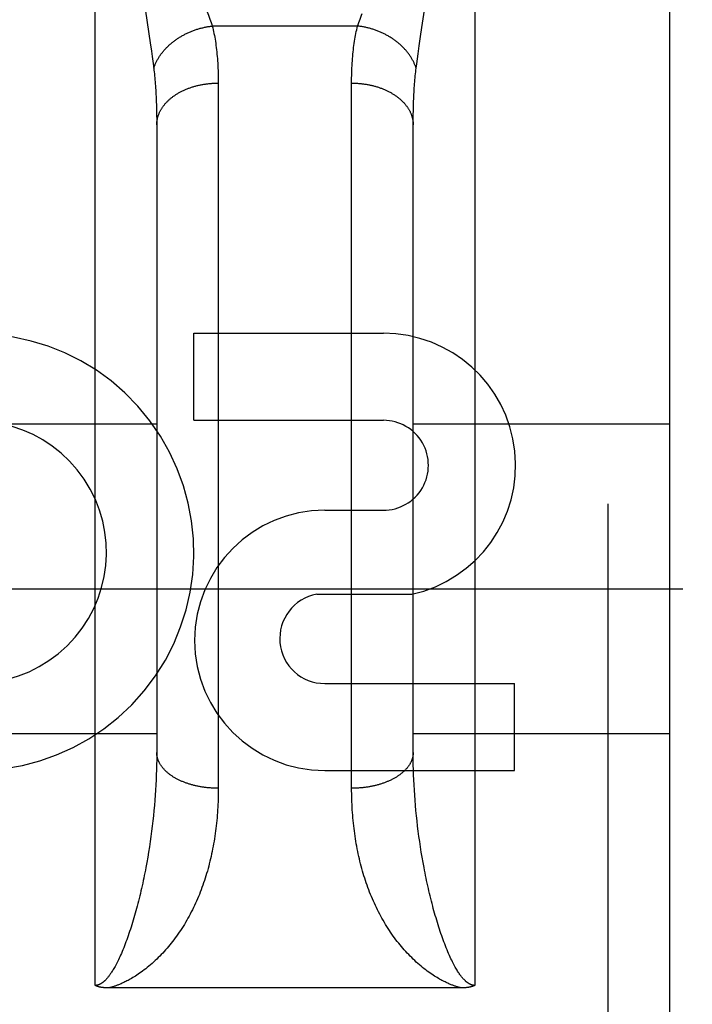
# Model space of a CAD drawing. Header units: inches. Extents: x 0 to 220, y 0 to 142.
# Tile 63 of 76: x 72.792 to 73.12, y 104.639 to 105.119. Entities that reach past the tile are written whole.
import ezdxf

# ---------------------------------------------------------------- set-up
doc = ezdxf.new("R2010")
doc.units = ezdxf.units.IN
doc.header["$LTSCALE"] = 12.0905172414
doc.header["$MEASUREMENT"] = 0
doc.linetypes.add('HIDDEN', pattern=[0.2, 0.1, -0.1])
doc.layers.add('DEFAULT_2', color=8, linetype='HIDDEN')
doc.layers.add('RIGHT_DOOR_ASSEMBLY', color=7, linetype='CONTINUOUS')

msp = doc.modelspace()

# ---------------------------------------------------------------- linework, layer by layer
at = {"layer": 'DEFAULT_2', "color": 8, "linetype": 'HIDDEN'}
msp.add_line((97.2966445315, 104.8411618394), (70.6926445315, 104.8411618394), dxfattribs=at)
at = {"layer": 'RIGHT_DOOR_ASSEMBLY', "color": 8, "linetype": 'HIDDEN'}
for p, q in [((72.82914453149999, 104.6478765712), (72.82914453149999, 105.4586699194)), ((73.0141445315, 105.4586699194), (73.0141445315, 104.6478765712)), ((73.07914453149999, 103.6736699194), (73.07914453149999, 105.4586699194)), ((73.1091445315, 105.4286695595), (73.1091445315, 103.7036699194)), ((72.8536720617, 105.1229460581), (72.8560042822, 105.1074618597)), ((72.9879336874, 105.1118063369), (72.98986102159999, 105.1245918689)), ((72.9570552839, 105.1157281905), (72.8862337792, 105.1157281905)), ((72.98708274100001, 105.1060844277), (72.9879336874, 105.1118063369)), ((72.8560042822, 105.1074618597), (72.8565880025, 105.1034340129)), ((72.8565880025, 105.1034340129), (72.856939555, 105.1009179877)), ((72.9861849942, 105.0997083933), (72.9865215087, 105.1021595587)), ((72.9865215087, 105.1021595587), (72.98708274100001, 105.1060844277)), ((72.856939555, 105.1009179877), (72.8572611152, 105.0985300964)), ((72.9855999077, 105.0951683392), (72.9858781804, 105.0973815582)), ((72.9858781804, 105.0973815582), (72.9861849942, 105.0997083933)), ((72.8891402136, 105.0891726), (72.8891445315, 104.7440189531)), ((72.95414967, 104.74269103), (72.95414453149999, 105.0879074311)), ((72.85892720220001, 105.0791663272), (72.8590055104, 105.0769380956)), ((72.8590055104, 105.0769380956), (72.8590664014, 105.074659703)), ((72.8590664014, 105.074659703), (72.8591098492, 105.0723316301)), ((72.9841792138, 105.0723316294), (72.9842226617, 105.0746597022)), ((72.9842226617, 105.0746597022), (72.9842835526, 105.076938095)), ((72.8591098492, 105.0723316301), (72.8591358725, 105.0699543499)), ((72.8591358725, 105.0699543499), (72.8591445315, 105.0675273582)), ((72.9841531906, 105.0699543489), (72.9841792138, 105.0723316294)), ((72.8591445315, 105.0675273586), (72.8591419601, 104.7603242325)), ((72.8772013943, 104.9234536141), (72.8772013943, 104.9658916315)), ((72.8772013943, 104.9658916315), (72.9696257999, 104.9658916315)), ((72.7341445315, 104.9216699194), (72.8591445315, 104.9216699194)), ((72.8772013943, 104.9234536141), (72.9696257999, 104.9234536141)), ((72.9841445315, 104.9216699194), (73.1091445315, 104.9216699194)), ((72.94107516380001, 104.8795841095), (72.9695879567, 104.8795841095)), ((72.93715054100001, 104.8386235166), (72.9834256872, 104.8386235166)), ((72.94107516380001, 104.7951079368), (73.0334995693, 104.7951079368)), ((73.0334995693, 104.7526699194), (73.0334995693, 104.7951079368)), ((72.7341445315, 104.7706699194), (72.8591445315, 104.7706699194)), ((72.9841445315, 104.7706699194), (73.1091445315, 104.7706699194)), ((72.8591213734, 104.7579040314), (72.8590801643, 104.7554722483)), ((72.8591419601, 104.7603242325), (72.8591213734, 104.7579040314)), ((72.9841676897, 104.7579040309), (72.984147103, 104.7603242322)), ((72.9842088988, 104.7554722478), (72.9841676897, 104.7579040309)), ((72.8590182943, 104.7530294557), (72.8589357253, 104.7505762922)), ((72.8590801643, 104.7554722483), (72.8590182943, 104.7530294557)), ((72.94107516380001, 104.7526699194), (73.0334995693, 104.7526699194)), ((72.9842707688, 104.7530294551), (72.9842088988, 104.7554722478)), ((72.9843533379, 104.7505762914), (72.9842707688, 104.7530294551)), ((72.8588324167, 104.7481133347), (72.8587083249, 104.7456411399)), ((72.8589357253, 104.7505762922), (72.8588324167, 104.7481133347)), ((72.9844566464, 104.7481133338), (72.9843533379, 104.7505762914)), ((72.9845807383, 104.745641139), (72.9844566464, 104.7481133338)), ((72.8585634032, 104.7431602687), (72.8583975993, 104.74067125)), ((72.8587083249, 104.7456411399), (72.8585634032, 104.7431602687)), ((72.98472566, 104.7431602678), (72.9845807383, 104.745641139)), ((72.9848914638, 104.740671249), (72.98472566, 104.7431602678)), ((72.8582108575, 104.7381746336), (72.858003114, 104.7356709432)), ((72.8583975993, 104.74067125), (72.8582108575, 104.7381746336)), ((72.98507820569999, 104.7381746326), (72.9848914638, 104.740671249)), ((72.9852859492, 104.735670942), (72.98507820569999, 104.7381746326)), ((72.8577743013, 104.7331607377), (72.85752434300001, 104.7306445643)), ((72.858003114, 104.7356709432), (72.8577743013, 104.7331607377)), ((72.98551476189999, 104.7331607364), (72.9852859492, 104.735670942)), ((72.98576472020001, 104.7306445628), (72.98551476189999, 104.7331607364)), ((72.8572531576, 104.728123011), (72.8569606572, 104.7255966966)), ((72.85752434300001, 104.7306445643), (72.8572531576, 104.728123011)), ((72.98603590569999, 104.7281230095), (72.98576472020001, 104.7306445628)), ((72.9863284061, 104.725596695), (72.98603590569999, 104.7281230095)), ((72.8566467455, 104.7230662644), (72.8563113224, 104.7205324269)), ((72.8569606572, 104.7255966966), (72.8566467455, 104.7230662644)), ((72.98664231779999, 104.7230662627), (72.9863284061, 104.725596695)), ((72.9869777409, 104.7205324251), (72.98664231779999, 104.7230662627)), ((72.85595428, 104.7179959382), (72.8555755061, 104.7154576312)), ((72.8563113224, 104.7205324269), (72.85595428, 104.7179959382)), ((72.9873347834, 104.7179959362), (72.9869777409, 104.7205324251)), ((72.9877135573, 104.7154576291), (72.9873347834, 104.7179959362)), ((72.8551748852, 104.7129184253), (72.854752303, 104.7103793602)), ((72.8555755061, 104.7154576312), (72.8551748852, 104.7129184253)), ((72.9881141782, 104.7129184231), (72.9877135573, 104.7154576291)), ((72.9885367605, 104.7103793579), (72.9881141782, 104.7129184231)), ((72.854752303, 104.7103793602), (72.8543076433, 104.7078415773)), ((72.9889814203, 104.7078415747), (72.9885367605, 104.7103793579)), ((72.9894482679, 104.7053063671), (72.9889814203, 104.7078415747)), ((73.007766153, 104.6466674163), (72.8357396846, 104.646666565))]:
    msp.add_line(p, q, dxfattribs=at)
for points in [[(72.88326810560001, 105.123921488), (72.88403146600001, 105.1219242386), (72.8843905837, 105.1209656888), (72.8847345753, 105.1200330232), (72.8850636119, 105.1191254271), (72.8853777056, 105.1182423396), (72.8856772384, 105.1173824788), (72.8859626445, 105.1165444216), (72.8862337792, 105.1157281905)], [(72.9570552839, 105.1157281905), (72.957326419, 105.1165444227), (72.9576118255, 105.1173824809), (72.9579113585, 105.1182423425), (72.9582254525, 105.1191254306), (72.9585544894, 105.1200330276), (72.9588984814, 105.1209656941), (72.95925759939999, 105.1219242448)], [(72.8576891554, 105.0951683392), (72.8578003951, 105.0955026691), (72.85791740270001, 105.0958363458), (72.8580401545, 105.0961693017), (72.8581686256, 105.0965014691), (72.8583027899, 105.0968327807), (72.85844262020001, 105.0971631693), (72.8585880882, 105.0974925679), (72.8587391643, 105.0978209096), (72.8588958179, 105.0981481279), (72.8590580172, 105.0984741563), (72.85922572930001, 105.0987989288), (72.85939892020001, 105.0991223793), (72.8595775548, 105.0994444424), (72.8597615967, 105.0997650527), (72.8599510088, 105.1000841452), (72.8601457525, 105.1004016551), (72.8603457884, 105.1007175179), (72.8605510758, 105.1010316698), (72.8607615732, 105.1013440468), (72.8609772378, 105.1016545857), (72.8611980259, 105.1019632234), (72.8614238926, 105.1022698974), (72.8616547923, 105.1025745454), (72.86189067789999, 105.1028771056), (72.86213150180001, 105.1031775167), (72.862377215, 105.1034757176), (72.8626277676, 105.103771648), (72.862883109, 105.1040652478), (72.86314318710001, 105.1043564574), (72.8634079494, 105.1046452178), (72.8636773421, 105.1049314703), (72.8639513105, 105.105215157), (72.8642297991, 105.1054962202), (72.8645127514, 105.1057746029), (72.8648001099, 105.1060502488), (72.86509181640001, 105.1063231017), (72.8653878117, 105.1065931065), (72.8656880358, 105.1068602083), (72.86599242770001, 105.107124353), (72.8663009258, 105.1073854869), (72.8666134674, 105.1076435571), (72.8669299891, 105.1078985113), (72.8672504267, 105.1081502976), (72.8675747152, 105.1083988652), (72.8679027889, 105.1086441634), (72.8682345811, 105.1088861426), (72.8685700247, 105.1091247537), (72.86890905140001, 105.1093599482), (72.86925159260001, 105.1095916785), (72.8695975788, 105.1098198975), (72.8699469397, 105.110044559), (72.8702996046, 105.1102656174), (72.8706555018, 105.1104830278), (72.8710145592, 105.1106967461), (72.8713767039, 105.1109067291), (72.8717418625, 105.111112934), (72.8721099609, 105.111315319), (72.8724809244, 105.1115138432), (72.87285467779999, 105.1117084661), (72.87323114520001, 105.1118991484), (72.8736102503, 105.1120858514), (72.8739919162, 105.1122685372), (72.8743760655, 105.1124471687), (72.8747626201, 105.1126217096), (72.8751515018, 105.1127921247), (72.8755426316, 105.1129583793), (72.8759359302, 105.1131204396), (72.8763313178, 105.1132782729), (72.8767287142, 105.1134318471), (72.8771280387, 105.113581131), (72.8775292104, 105.1137260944), (72.8779321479, 105.1138667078), (72.8783367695, 105.1140029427), (72.878742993, 105.1141347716), (72.8791507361, 105.1142621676), (72.879559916, 105.1143851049), (72.8799704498, 105.1145035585), (72.8803822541, 105.1146175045), (72.8807952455, 105.1147269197), (72.8812093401, 105.114831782), (72.8816244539, 105.11493207), (72.8820405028, 105.1150277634), (72.8824574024, 105.1151188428), (72.882875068, 105.1152052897), (72.8832934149, 105.1152870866), (72.8837123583, 105.1153642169), (72.8841318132, 105.115436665), (72.8845516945, 105.1155044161), (72.884971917, 105.1155674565), (72.8853923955, 105.1156257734), (72.8858130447, 105.115679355), (72.8862337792, 105.1157281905)], [(72.8862337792, 105.1157281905), (72.88645006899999, 105.1148486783), (72.8866583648, 105.1139547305), (72.8868586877, 105.1130462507), (72.88705097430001, 105.1121229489), (72.8872351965, 105.1111845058), (72.8874112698, 105.1102308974), (72.8875791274, 105.1092619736), (72.8877386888, 105.1082778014), (72.8878898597, 105.107278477), (72.88803261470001, 105.1062637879), (72.88816691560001, 105.1052335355), (72.88829270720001, 105.1041877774), (72.8884099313, 105.1031265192), (72.8885185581, 105.1020497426), (72.8886185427, 105.1009574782), (72.888709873, 105.0998496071), (72.88879252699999, 105.0987260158), (72.8888664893, 105.0975867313), (72.8889317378, 105.0964317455), (72.88898827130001, 105.0952610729), (72.8890360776, 105.0940747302), (72.8890751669, 105.0928727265), (72.8891055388, 105.0916551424), (72.8891272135, 105.0904218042), (72.8891402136, 105.0891726)], [(72.95414453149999, 105.0879074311), (72.9541488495, 105.0891725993), (72.9541618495, 105.0904218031), (72.9541835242, 105.0916551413), (72.9542138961, 105.0928727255), (72.9542529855, 105.0940747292), (72.95430079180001, 105.095261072), (72.95435732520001, 105.0964317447), (72.9544225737, 105.0975867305), (72.9544965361, 105.0987260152), (72.9545791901, 105.0998496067), (72.9546705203, 105.1009574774), (72.9547705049, 105.1020497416), (72.9548791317, 105.1031265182), (72.9549963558, 105.1041877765), (72.9551221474, 105.1052335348), (72.9552564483, 105.1062637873), (72.9553992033, 105.1072784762), (72.9555503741, 105.1082778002), (72.9557099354, 105.1092619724), (72.955877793, 105.110230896), (72.9560538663, 105.1111845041), (72.9562380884, 105.112122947), (72.956430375, 105.1130462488), (72.9566306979, 105.1139547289), (72.9568389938, 105.1148486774), (72.9570552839, 105.1157281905)], [(72.9855999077, 105.0951683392), (72.985488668, 105.0955026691), (72.9853716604, 105.0958363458), (72.9852489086, 105.0961693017), (72.9851204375, 105.0965014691), (72.9849862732, 105.0968327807), (72.9848464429, 105.0971631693), (72.9847009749, 105.0974925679), (72.9845498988, 105.0978209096), (72.98439324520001, 105.0981481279), (72.9842310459, 105.0984741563), (72.9840633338, 105.0987989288), (72.9838901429, 105.0991223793), (72.9837115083, 105.0994444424), (72.9835274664, 105.0997650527), (72.9833380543, 105.1000841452), (72.9831433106, 105.1004016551), (72.9829432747, 105.1007175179), (72.9827379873, 105.1010316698), (72.9825274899, 105.1013440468), (72.9823118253, 105.1016545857), (72.98209103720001, 105.1019632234), (72.9818651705, 105.1022698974), (72.9816342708, 105.1025745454), (72.98139838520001, 105.1028771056), (72.9811575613, 105.1031775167), (72.9809118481, 105.1034757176), (72.9806612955, 105.103771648), (72.9804059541, 105.1040652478), (72.98014587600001, 105.1043564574), (72.9798811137, 105.1046452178), (72.979611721, 105.1049314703), (72.9793377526, 105.105215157), (72.979059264, 105.1054962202), (72.9787763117, 105.1057746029), (72.9784889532, 105.1060502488), (72.9781972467, 105.1063231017), (72.9779012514, 105.1065931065), (72.9776010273, 105.1068602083), (72.9772966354, 105.107124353), (72.9769881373, 105.1073854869), (72.9766755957, 105.1076435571), (72.976359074, 105.1078985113), (72.9760386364, 105.1081502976), (72.9757143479, 105.1083988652), (72.9753862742, 105.1086441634), (72.975054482, 105.1088861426), (72.9747190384, 105.1091247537), (72.9743800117, 105.1093599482), (72.97403747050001, 105.1095916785), (72.9736914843, 105.1098198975), (72.9733421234, 105.110044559), (72.97298945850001, 105.1102656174), (72.9726335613, 105.1104830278), (72.97227450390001, 105.1106967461), (72.9719123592, 105.1109067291), (72.9715472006, 105.111112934), (72.9711791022, 105.111315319), (72.9708081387, 105.1115138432), (72.9704343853, 105.1117084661), (72.9700579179, 105.1118991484), (72.9696788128, 105.1120858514), (72.96929714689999, 105.1122685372), (72.9689129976, 105.1124471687), (72.968526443, 105.1126217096), (72.9681375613, 105.1127921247), (72.96774643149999, 105.1129583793), (72.9673531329, 105.1131204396), (72.9669577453, 105.1132782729), (72.9665603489, 105.1134318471), (72.9661610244, 105.113581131), (72.9657598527, 105.1137260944), (72.9653569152, 105.1138667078), (72.96495229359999, 105.1140029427), (72.9645460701, 105.1141347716), (72.964138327, 105.1142621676), (72.9637291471, 105.1143851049), (72.9633186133, 105.1145035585), (72.962906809, 105.1146175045), (72.9624938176, 105.1147269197), (72.962079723, 105.114831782), (72.9616646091, 105.11493207), (72.96124856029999, 105.1150277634), (72.9608316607, 105.1151188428), (72.9604139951, 105.1152052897), (72.95999564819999, 105.1152870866), (72.9595767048, 105.1153642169), (72.9591572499, 105.115436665), (72.9587373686, 105.1155044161), (72.9583171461, 105.1155674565), (72.9578966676, 105.1156257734), (72.9574760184, 105.115679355), (72.9570552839, 105.1157281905)], [(72.8572611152, 105.0985300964), (72.8575535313, 105.0962606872), (72.8576891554, 105.0951683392)], [(72.8576891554, 105.0951683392), (72.8577972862, 105.0942628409), (72.8579014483, 105.0933450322), (72.85800160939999, 105.0924149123), (72.858097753, 105.091472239), (72.8581898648, 105.0905167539), (72.8582779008, 105.0895485), (72.8583618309, 105.0885673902), (72.8584416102, 105.0875735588), (72.85851719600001, 105.0865671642), (72.85858857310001, 105.0855480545), (72.8586557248, 105.0845160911), (72.8587186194, 105.083471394), (72.8587772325, 105.0824140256), (72.8588315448, 105.0813440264), (72.8588815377, 105.0802614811), (72.85892720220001, 105.0791663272)], [(72.9842835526, 105.076938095), (72.98436186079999, 105.079166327), (72.9844075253, 105.0802614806), (72.9844575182, 105.0813440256), (72.9845118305, 105.0824140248), (72.98457044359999, 105.0834713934), (72.9846333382, 105.0845160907), (72.98470048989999, 105.0855480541), (72.98477186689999, 105.0865671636), (72.98484745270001, 105.0875735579), (72.9849272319, 105.0885673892), (72.9850111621, 105.089548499), (72.985099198, 105.0905167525), (72.9851913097, 105.0914722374), (72.9852874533, 105.0924149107), (72.9853876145, 105.0933450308), (72.9854917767, 105.09426284), (72.9855999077, 105.0951683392)], [(72.8591445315, 105.0675273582), (72.859147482, 105.0678131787), (72.8591563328, 105.068098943), (72.8591710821, 105.0683845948), (72.8591917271, 105.068670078), (72.8592182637, 105.0689553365), (72.8592506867, 105.069240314), (72.8592889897, 105.0695249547), (72.8593331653, 105.0698092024), (72.85938320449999, 105.0700930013), (72.85943909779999, 105.0703762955), (72.859500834, 105.0706590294), (72.859568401, 105.0709411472), (72.8596417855, 105.0712225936), (72.85972097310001, 105.0715033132), (72.8598059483, 105.0717832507), (72.8598966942, 105.0720623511), (72.85999319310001, 105.0723405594), (72.8600954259, 105.072617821), (72.8602033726, 105.0728940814), (72.8603170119, 105.0731692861), (72.86043632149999, 105.0734433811), (72.8605612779, 105.0737163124), (72.8606918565, 105.0739880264), (72.8608280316, 105.0742584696), (72.8609697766, 105.0745275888), (72.8611170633, 105.074795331), (72.861269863, 105.0750616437), (72.8614281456, 105.0753264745), (72.8615918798, 105.0755897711), (72.86176103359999, 105.0758514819), (72.8619355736, 105.0761115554), (72.8621154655, 105.0763699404), (72.86230067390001, 105.0766265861), (72.8624911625, 105.0768814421), (72.8626868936, 105.0771344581), (72.8628878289, 105.0773855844), (72.8630939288, 105.0776347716), (72.86330515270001, 105.0778819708), (72.8635214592, 105.0781271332), (72.8637428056, 105.0783702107), (72.8639691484, 105.0786111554), (72.86420044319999, 105.0788499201), (72.8644366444, 105.0790864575), (72.8646777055, 105.0793207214), (72.8649235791, 105.0795526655), (72.865174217, 105.0797822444), (72.8654295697, 105.0800094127), (72.86568958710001, 105.0802341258), (72.8659542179, 105.0804563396), (72.8662234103, 105.0806760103), (72.8664971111, 105.0808930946), (72.8667752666, 105.08110755), (72.8670578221, 105.0813193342), (72.8673447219, 105.0815284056), (72.8676359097, 105.0817347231), (72.8679313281, 105.0819382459), (72.8682309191, 105.0821389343), (72.8685346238, 105.0823367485), (72.8688423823, 105.0825316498), (72.8691541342, 105.0827235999), (72.8694698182, 105.0829125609), (72.869789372, 105.0830984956), (72.870112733, 105.0832813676), (72.8704398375, 105.0834611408), (72.8707706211, 105.0836377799), (72.8711050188, 105.0838112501), (72.8714429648, 105.0839815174), (72.87178439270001, 105.0841485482), (72.8721292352, 105.0843123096), (72.8724774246, 105.0844727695), (72.87282889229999, 105.0846298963), (72.8731835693, 105.0847836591), (72.8735413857, 105.0849340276), (72.8739022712, 105.0850809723), (72.8742661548, 105.0852244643), (72.8746329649, 105.0853644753), (72.8750026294, 105.0855009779), (72.8753750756, 105.085633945), (72.8757502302, 105.0857633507), (72.8761280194, 105.0858891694), (72.8765083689, 105.0860113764), (72.8768912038, 105.0861299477), (72.877276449, 105.0862448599), (72.8776640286, 105.0863560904), (72.87805386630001, 105.0864636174), (72.8784458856, 105.0865674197), (72.8788400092, 105.0866674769), (72.8792361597, 105.0867637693), (72.8796342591, 105.0868562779), (72.8800342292, 105.0869449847), (72.8804359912, 105.087029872), (72.8808394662, 105.0871109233), (72.8812445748, 105.0871881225), (72.8816512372, 105.0872614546), (72.8820593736, 105.087330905), (72.8824689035, 105.0873964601), (72.8828797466, 105.0874581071), (72.8832918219, 105.0875158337), (72.8837050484, 105.0875696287), (72.8841193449, 105.0876194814), (72.8845346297, 105.0876653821), (72.8849508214, 105.0877073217), (72.8853678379, 105.087745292), (72.8857855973, 105.0877792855), (72.88620401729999, 105.0878092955), (72.8866230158, 105.0878353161), (72.8870425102, 105.0878573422), (72.8874624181, 105.0878753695), (72.88788265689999, 105.0878893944), (72.8883031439, 105.0878994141), (72.8887237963, 105.0879054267), (72.8891445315, 105.0879074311)], [(72.95414453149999, 105.0879074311), (72.9545652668, 105.0879054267), (72.9549859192, 105.0878994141), (72.9554064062, 105.0878893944), (72.955826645, 105.0878753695), (72.9562465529, 105.0878573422), (72.95666604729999, 105.0878353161), (72.9570850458, 105.0878092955), (72.9575034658, 105.0877792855), (72.95792122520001, 105.087745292), (72.9583382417, 105.0877073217), (72.9587544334, 105.0876653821), (72.9591697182, 105.0876194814), (72.9595840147, 105.0875696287), (72.9599972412, 105.0875158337), (72.96040931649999, 105.0874581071), (72.9608201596, 105.0873964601), (72.9612296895, 105.087330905), (72.9616378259, 105.0872614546), (72.9620444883, 105.0871881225), (72.9624495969, 105.0871109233), (72.9628530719, 105.087029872), (72.96325483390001, 105.0869449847), (72.963654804, 105.0868562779), (72.9640529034, 105.0867637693), (72.9644490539, 105.0866674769), (72.9648431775, 105.0865674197), (72.96523519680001, 105.0864636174), (72.9656250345, 105.0863560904), (72.9660126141, 105.0862448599), (72.9663978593, 105.0861299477), (72.9667806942, 105.0860113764), (72.9671610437, 105.0858891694), (72.9675388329, 105.0857633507), (72.9679139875, 105.085633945), (72.9682864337, 105.0855009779), (72.9686560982, 105.0853644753), (72.9690229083, 105.0852244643), (72.96938679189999, 105.0850809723), (72.9697476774, 105.0849340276), (72.9701054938, 105.0847836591), (72.9704601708, 105.0846298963), (72.97081163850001, 105.0844727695), (72.9711598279, 105.0843123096), (72.9715046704, 105.0841485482), (72.9718460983, 105.0839815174), (72.97218404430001, 105.0838112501), (72.972518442, 105.0836377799), (72.9728492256, 105.0834611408), (72.9731763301, 105.0832813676), (72.9734996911, 105.0830984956), (72.9738192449, 105.0829125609), (72.9741349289, 105.0827235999), (72.9744466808, 105.0825316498), (72.9747544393, 105.0823367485), (72.975058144, 105.0821389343), (72.975357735, 105.0819382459), (72.9756531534, 105.0817347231), (72.9759443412, 105.0815284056), (72.97623124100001, 105.0813193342), (72.9765137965, 105.08110755), (72.976791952, 105.0808930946), (72.9770656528, 105.0806760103), (72.9773348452, 105.0804563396), (72.97759947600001, 105.0802341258), (72.9778594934, 105.0800094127), (72.9781148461, 105.0797822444), (72.978365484, 105.0795526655), (72.9786113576, 105.0793207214), (72.9788524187, 105.0790864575), (72.9790886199, 105.0788499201), (72.9793199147, 105.0786111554), (72.9795462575, 105.0783702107), (72.9797676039, 105.0781271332), (72.9799839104, 105.0778819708), (72.9801951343, 105.0776347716), (72.9804012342, 105.0773855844), (72.9806021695, 105.0771344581), (72.98079790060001, 105.0768814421), (72.98098838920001, 105.0766265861), (72.9811735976, 105.0763699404), (72.9813534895, 105.0761115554), (72.9815280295, 105.0758514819), (72.9816971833, 105.0755897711), (72.9818609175, 105.0753264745), (72.9820192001, 105.0750616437), (72.9821719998, 105.074795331), (72.9823192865, 105.0745275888), (72.9824610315, 105.0742584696), (72.9825972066, 105.0739880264), (72.9827277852, 105.0737163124), (72.9828527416, 105.0734433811), (72.9829720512, 105.0731692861), (72.9830856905, 105.0728940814), (72.9831936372, 105.072617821), (72.98329587, 105.0723405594), (72.9833923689, 105.0720623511), (72.9834831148, 105.0717832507), (72.98356809, 105.0715033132), (72.9836472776, 105.0712225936), (72.9837206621, 105.0709411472), (72.9837882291, 105.0706590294), (72.9838499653, 105.0703762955), (72.9839058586, 105.0700930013), (72.9839558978, 105.0698092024), (72.9840000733, 105.0695249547), (72.98403837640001, 105.069240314), (72.9840707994, 105.0689553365), (72.984097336, 105.068670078), (72.984117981, 105.0683845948), (72.9841327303, 105.068098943), (72.98414158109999, 105.0678131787), (72.9841445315, 105.0675273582)], [(72.984147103, 104.7603242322), (72.98414669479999, 105.0687470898), (72.9841531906, 105.0699543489)], [(72.8891445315, 104.7440189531), (72.8887237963, 104.7440206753), (72.8883031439, 104.7440258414), (72.88788265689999, 104.7440344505), (72.8874624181, 104.7440465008), (72.8870425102, 104.7440619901), (72.8866230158, 104.7440809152), (72.88620401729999, 104.7441032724), (72.8857855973, 104.7441290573), (72.8853678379, 104.7441582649), (72.8849508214, 104.7441908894), (72.8845346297, 104.7442269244), (72.8841193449, 104.7442663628), (72.8837050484, 104.7443091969), (72.8832918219, 104.7443554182), (72.8828797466, 104.7444050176), (72.8824689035, 104.7444579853), (72.8820593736, 104.7445143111), (72.8816512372, 104.7445739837), (72.8812445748, 104.7446369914), (72.8808394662, 104.7447033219), (72.8804359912, 104.7447729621), (72.8800342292, 104.7448458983), (72.8796342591, 104.7449221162), (72.8792361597, 104.7450016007), (72.8788400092, 104.7450843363), (72.8784458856, 104.7451703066), (72.87805386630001, 104.7452594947), (72.8776640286, 104.7453518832), (72.877276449, 104.7454474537), (72.8768912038, 104.7455461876), (72.8765083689, 104.7456480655), (72.8761280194, 104.7457530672), (72.8757502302, 104.7458611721), (72.8753750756, 104.7459723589), (72.8750026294, 104.7460866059), (72.8746329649, 104.7462038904), (72.8742661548, 104.7463241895), (72.8739022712, 104.7464474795), (72.8735413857, 104.7465737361), (72.8731835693, 104.7467029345), (72.87282889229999, 104.7468350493), (72.8724774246, 104.7469700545), (72.8721292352, 104.7471079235), (72.87178439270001, 104.7472486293), (72.8714429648, 104.7473921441), (72.8711050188, 104.7475384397), (72.8707706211, 104.7476874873), (72.8704398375, 104.7478392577), (72.870112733, 104.747993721), (72.869789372, 104.7481508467), (72.8694698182, 104.748310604), (72.8691541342, 104.7484729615), (72.8688423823, 104.7486378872), (72.8685346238, 104.7488053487), (72.8682309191, 104.748975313), (72.8679313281, 104.7491477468), (72.8676359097, 104.749322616), (72.8673447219, 104.7494998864), (72.8670578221, 104.749679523), (72.8667752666, 104.7498614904), (72.8664971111, 104.750045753), (72.8662234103, 104.7502322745), (72.8659542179, 104.7504210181), (72.86568958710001, 104.7506119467), (72.8654295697, 104.7508050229), (72.865174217, 104.7510002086), (72.8649235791, 104.7511974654), (72.8646777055, 104.7513967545), (72.8644366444, 104.7515980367), (72.86420044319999, 104.7518012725), (72.8639691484, 104.7520064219), (72.8637428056, 104.7522134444), (72.8635214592, 104.7524222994), (72.86330515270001, 104.7526329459), (72.8630939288, 104.7528453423), (72.8628878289, 104.7530594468), (72.8626868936, 104.7532752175), (72.8624911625, 104.7534926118), (72.86230067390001, 104.753711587), (72.8621154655, 104.7539321), (72.8619355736, 104.7541541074), (72.86176103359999, 104.7543775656), (72.8615918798, 104.7546024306), (72.8614281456, 104.7548286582), (72.861269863, 104.7550562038), (72.8611170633, 104.7552850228), (72.8609697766, 104.7555150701), (72.8608280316, 104.7557463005), (72.8606918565, 104.7559786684), (72.8605612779, 104.7562121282), (72.86043632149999, 104.756446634), (72.8603170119, 104.7566821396), (72.8602033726, 104.7569185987), (72.8600954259, 104.7571559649), (72.85999319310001, 104.7573941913), (72.8598966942, 104.7576332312), (72.8598059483, 104.7578730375), (72.85972097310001, 104.758113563), (72.8596417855, 104.7583547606), (72.859568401, 104.7585965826), (72.859500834, 104.7588389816), (72.85943909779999, 104.7590819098), (72.85938320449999, 104.7593253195), (72.8593331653, 104.7595691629), (72.8592889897, 104.7598133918), (72.8592506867, 104.7600579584), (72.8592182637, 104.7603028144), (72.8591917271, 104.7605479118), (72.8591710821, 104.7607932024), (72.8591563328, 104.7610386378), (72.859147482, 104.7612841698), (72.8591445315, 104.7615297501)], [(72.9841445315, 104.7615297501), (72.98414158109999, 104.7612841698), (72.9841327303, 104.7610386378), (72.984117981, 104.7607932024), (72.984097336, 104.7605479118), (72.9840707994, 104.7603028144), (72.98403837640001, 104.7600579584), (72.9840000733, 104.7598133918), (72.9839558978, 104.7595691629), (72.9839058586, 104.7593253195), (72.9838499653, 104.7590819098), (72.9837882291, 104.7588389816), (72.9837206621, 104.7585965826), (72.9836472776, 104.7583547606), (72.98356809, 104.758113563), (72.9834831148, 104.7578730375), (72.9833923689, 104.7576332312), (72.98329587, 104.7573941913), (72.9831936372, 104.7571559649), (72.9830856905, 104.7569185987), (72.9829720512, 104.7566821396), (72.9828527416, 104.756446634), (72.9827277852, 104.7562121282), (72.9825972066, 104.7559786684), (72.9824610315, 104.7557463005), (72.9823192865, 104.7555150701), (72.9821719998, 104.7552850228), (72.9820192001, 104.7550562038), (72.9818609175, 104.7548286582), (72.9816971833, 104.7546024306), (72.9815280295, 104.7543775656), (72.9813534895, 104.7541541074), (72.9811735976, 104.7539321), (72.98098838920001, 104.753711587), (72.98079790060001, 104.7534926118), (72.9806021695, 104.7532752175), (72.9804012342, 104.7530594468), (72.9801951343, 104.7528453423), (72.9799839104, 104.7526329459), (72.9797676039, 104.7524222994), (72.9795462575, 104.7522134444), (72.9793199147, 104.7520064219), (72.9790886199, 104.7518012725), (72.9788524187, 104.7515980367), (72.9786113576, 104.7513967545), (72.978365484, 104.7511974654), (72.9781148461, 104.7510002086), (72.9778594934, 104.7508050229), (72.97759947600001, 104.7506119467), (72.9773348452, 104.7504210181), (72.9770656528, 104.7502322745), (72.976791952, 104.750045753), (72.9765137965, 104.7498614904), (72.97623124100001, 104.749679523), (72.9759443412, 104.7494998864), (72.9756531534, 104.749322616), (72.975357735, 104.7491477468), (72.975058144, 104.748975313), (72.9747544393, 104.7488053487), (72.9744466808, 104.7486378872), (72.9741349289, 104.7484729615), (72.9738192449, 104.748310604), (72.9734996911, 104.7481508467), (72.9731763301, 104.747993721), (72.9728492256, 104.7478392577), (72.972518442, 104.7476874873), (72.97218404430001, 104.7475384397), (72.9718460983, 104.7473921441), (72.9715046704, 104.7472486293), (72.9711598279, 104.7471079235), (72.97081163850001, 104.7469700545), (72.9704601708, 104.7468350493), (72.9701054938, 104.7467029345), (72.9697476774, 104.7465737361), (72.96938679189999, 104.7464474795), (72.9690229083, 104.7463241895), (72.9686560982, 104.7462038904), (72.9682864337, 104.7460866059), (72.9679139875, 104.7459723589), (72.9675388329, 104.7458611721), (72.9671610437, 104.7457530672), (72.9667806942, 104.7456480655), (72.9663978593, 104.7455461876), (72.9660126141, 104.7454474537), (72.9656250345, 104.7453518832), (72.96523519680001, 104.7452594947), (72.9648431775, 104.7451703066), (72.9644490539, 104.7450843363), (72.9640529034, 104.7450016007), (72.963654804, 104.7449221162), (72.96325483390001, 104.7448458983), (72.9628530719, 104.7447729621), (72.9624495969, 104.7447033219), (72.9620444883, 104.7446369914), (72.9616378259, 104.7445739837), (72.9612296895, 104.7445143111), (72.9608201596, 104.7444579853), (72.96040931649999, 104.7444050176), (72.9599972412, 104.7443554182), (72.9595840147, 104.7443091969), (72.9591697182, 104.7442663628), (72.9587544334, 104.7442269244), (72.9583382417, 104.7441908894), (72.95792122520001, 104.7441582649), (72.9575034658, 104.7441290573), (72.9570850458, 104.7441032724), (72.95666604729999, 104.7440809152), (72.9562465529, 104.7440619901), (72.955826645, 104.7440465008), (72.9554064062, 104.7440344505), (72.9549859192, 104.7440258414), (72.9545652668, 104.7440206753), (72.95414453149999, 104.7440189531)], [(72.8891445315, 104.7440189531), (72.88913939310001, 104.7426910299), (72.8891239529, 104.7413661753), (72.8890982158, 104.7400444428), (72.88906216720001, 104.7387260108), (72.8890157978, 104.7374110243), (72.8889590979, 104.7360996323), (72.8888920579, 104.7347919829), (72.8888146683, 104.7334882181), (72.8887269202, 104.7321884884), (72.8886288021, 104.730892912), (72.8885203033, 104.7296016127), (72.8884014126, 104.7283147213), (72.8882721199, 104.7270323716), (72.8881324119, 104.725754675), (72.8879822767, 104.7244817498), (72.8878217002, 104.7232137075), (72.8876506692, 104.7219506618), (72.8874691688, 104.7206927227), (72.8872771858, 104.7194400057), (72.8870747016, 104.7181926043), (72.886861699, 104.7169506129), (72.8866381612, 104.7157141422), (72.88640407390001, 104.7144833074), (72.88615941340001, 104.7132581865), (72.88590415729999, 104.7120388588), (72.88563828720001, 104.7108254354), (72.8853617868, 104.7096180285), (72.8850746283, 104.708416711), (72.8847767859, 104.707221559), (72.8844682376, 104.7060326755), (72.88414896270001, 104.7048501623), (72.8838189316, 104.7036740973), (72.8834781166, 104.7025045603), (72.8831264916, 104.7013416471), (72.8827640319, 104.7001854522), (72.8823907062, 104.6990360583), (72.8820064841, 104.697893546), (72.8816113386, 104.6967580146), (72.8812052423, 104.695629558), (72.8807881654, 104.6945082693), (72.8803600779, 104.6933942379), (72.87992095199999, 104.6922875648), (72.8794707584, 104.6911883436), (72.87900947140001, 104.6900966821), (72.8785370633, 104.6890126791), (72.8780535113, 104.6879364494), (72.8775587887, 104.6868680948), (72.8770528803, 104.6858077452), (72.8765357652, 104.6847555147), (72.8760074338, 104.6837115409), (72.8754678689, 104.6826759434), (72.8749170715, 104.6816488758), (72.8743549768, 104.6806303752), (72.8737817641, 104.6796208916), (72.87319737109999, 104.6786204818), (72.8726024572, 104.6776302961), (72.8719972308, 104.6766508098), (72.87138298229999, 104.6756839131), (72.8707610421, 104.6747316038), (72.87013149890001, 104.6737936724), (72.86949488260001, 104.6728706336), (72.8688512, 104.6719622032), (72.8682006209, 104.671068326), (72.8675431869, 104.670188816), (72.8668789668, 104.6693234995), (72.8662080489, 104.6684722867), (72.865530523, 104.6676350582), (72.8648464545, 104.6668117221), (72.8641559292, 104.666002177), (72.8634589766, 104.6652063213), (72.8627556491, 104.6644240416), (72.86204596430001, 104.6636552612), (72.8613299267, 104.6628998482), (72.8606076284, 104.662157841), (72.8598791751, 104.6614292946), (72.8591445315, 104.6607139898)], [(72.9841445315, 104.6607139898), (72.98340989, 104.6614292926), (72.98268143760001, 104.6621578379), (72.9819591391, 104.6628998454), (72.98124310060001, 104.6636552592), (72.980533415, 104.6644240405), (72.9798300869, 104.6652063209), (72.9791331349, 104.6660021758), (72.9784426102, 104.6668117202), (72.9777585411, 104.667635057), (72.9770810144, 104.6684722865), (72.97641009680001, 104.6693234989), (72.97574587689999, 104.6701888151), (72.9750884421, 104.6710683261), (72.9744378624, 104.6719622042), (72.9737941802, 104.6728706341), (72.9731575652, 104.6737936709), (72.9725280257, 104.6747315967), (72.9719060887, 104.6756839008), (72.97129183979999, 104.676650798), (72.970686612, 104.6776302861), (72.9700916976, 104.6786204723), (72.9695073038, 104.6796208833), (72.9689340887, 104.680630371), (72.9683719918, 104.6816488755), (72.9678211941, 104.6826759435), (72.9672816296, 104.6837115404), (72.9667532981, 104.6847555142), (72.966236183, 104.6858077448), (72.9657302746, 104.6868680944), (72.9652355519, 104.6879364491), (72.9647519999, 104.6890126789), (72.9642795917, 104.690096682), (72.9638183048, 104.6911883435), (72.9633681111, 104.6922875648), (72.96292898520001, 104.6933942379), (72.96250089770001, 104.6945082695), (72.9620838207, 104.6956295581), (72.96167772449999, 104.6967580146), (72.961282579, 104.697893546), (72.9608983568, 104.6990360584), (72.96052503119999, 104.7001854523), (72.96016257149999, 104.7013416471), (72.9598109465, 104.7025045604), (72.95947013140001, 104.7036740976), (72.9591401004, 104.7048501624), (72.9588208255, 104.7060326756), (72.9585122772, 104.7072215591), (72.9582144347, 104.7084167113), (72.9579272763, 104.7096180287), (72.9576507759, 104.7108254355), (72.9573849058, 104.712038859), (72.9571296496, 104.7132581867), (72.9568849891, 104.7144833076), (72.95665090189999, 104.7157141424), (72.9564273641, 104.7169506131), (72.9562143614, 104.7181926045), (72.9560118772, 104.719440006), (72.9558198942, 104.720692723), (72.9556383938, 104.7219506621), (72.9554673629, 104.7232137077), (72.9553067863, 104.72448175), (72.9551566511, 104.7257546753), (72.9550169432, 104.7270323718), (72.9548876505, 104.7283147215), (72.95476875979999, 104.7296016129), (72.9546602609, 104.7308929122), (72.9545621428, 104.7321884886), (72.9544743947, 104.7334882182), (72.95439700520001, 104.734791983), (72.9543299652, 104.7360996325), (72.9542732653, 104.7374110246), (72.9542268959, 104.738726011), (72.9541908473, 104.7400444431), (72.9541651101, 104.7413661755), (72.95414967, 104.74269103)], [(72.8543076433, 104.7078415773), (72.8538407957, 104.70530637), (72.8535990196, 104.7040401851), (72.8533516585, 104.702775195), (72.85309870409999, 104.7015116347), (72.8528401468, 104.7002497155), (72.8525759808, 104.6989897), (72.85230619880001, 104.6977318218), (72.8520307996, 104.6964763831), (72.8517497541, 104.6952235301), (72.8514631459, 104.6939739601), (72.8511709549, 104.6927278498), (72.8508734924, 104.6914868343), (72.85057088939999, 104.6902516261), (72.8502637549, 104.6890249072), (72.8499527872, 104.6878093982), (72.84963801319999, 104.6866051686), (72.8493197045, 104.6854131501), (72.84899786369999, 104.6842332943), (72.84867257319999, 104.683065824), (72.8483438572, 104.6819108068), (72.8480117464, 104.6807683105), (72.84767628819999, 104.6796385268), (72.84733752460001, 104.6785215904), (72.8469954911, 104.6774176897), (72.84665022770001, 104.6763269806), (72.8463017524, 104.6752496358), (72.84595008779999, 104.6741857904), (72.84559524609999, 104.6731356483), (72.8452372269, 104.6720993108), (72.8448760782, 104.6710771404), (72.8445118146, 104.670069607), (72.84414453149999, 104.6690763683)], [(72.9991445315, 104.6690763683), (72.9987772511, 104.6700696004), (72.9984129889, 104.6710771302), (72.9980518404, 104.6720993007), (72.9976938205, 104.6731356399), (72.9973389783, 104.6741857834), (72.9969873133, 104.6752496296), (72.996638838, 104.6763269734), (72.99629357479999, 104.6774176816), (72.9959515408, 104.6785215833), (72.9956127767, 104.6796385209), (72.9952773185, 104.6807683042), (72.9949452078, 104.6819108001), (72.99461649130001, 104.6830658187), (72.9942912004, 104.6842332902), (72.9939693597, 104.6854131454), (72.9936510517, 104.6866051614), (72.9933362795, 104.687809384), (72.9930253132, 104.6890248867), (72.9927181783, 104.6902516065), (72.9924155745, 104.6914868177), (72.9921181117, 104.6927278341), (72.9918259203, 104.6939739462), (72.9915393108, 104.6952235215), (72.9912582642, 104.6964763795), (72.9909828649, 104.6977318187), (72.990713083, 104.6989896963), (72.9904489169, 104.7002497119), (72.99019035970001, 104.7015116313), (72.98993740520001, 104.7027751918), (72.989690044, 104.7040401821), (72.9894482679, 104.7053063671)], [(72.84414453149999, 104.6690763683), (72.8437726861, 104.6680941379), (72.8433999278, 104.6671334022), (72.8430261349, 104.6661928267), (72.8426521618, 104.6652747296), (72.8422781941, 104.664379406), (72.8419061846, 104.6635110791), (72.8415379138, 104.6626733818), (72.8411742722, 104.6618673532), (72.8408166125, 104.6610951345), (72.8404654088, 104.6603565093), (72.8401214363, 104.659652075), (72.8397851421, 104.6589814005), (72.8394571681, 104.6583446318), (72.8391376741, 104.6577406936), (72.8388269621, 104.6571689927), (72.83852519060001, 104.6566284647), (72.8382326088, 104.6561183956), (72.83794918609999, 104.6556374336), (72.83767512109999, 104.6551847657), (72.8374099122, 104.6547584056), (72.83715317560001, 104.6543566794), (72.8369046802, 104.6539782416), (72.8366640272, 104.6536215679), (72.8364312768, 104.653285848), (72.8362064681, 104.6529702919), (72.83598922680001, 104.6526735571), (72.8357793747, 104.6523946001), (72.8355763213, 104.6521319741), (72.8353794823, 104.6518842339), (72.8351886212, 104.6516505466), (72.83500331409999, 104.6514298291), (72.8348235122, 104.6512215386), (72.83464908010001, 104.6510250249), (72.8344798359, 104.6508396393), (72.83431565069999, 104.6506647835), (72.8341562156, 104.650499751), (72.8340012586, 104.6503438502), (72.8338505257, 104.6501965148), (72.83370372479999, 104.6500571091), (72.8335606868, 104.6499252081), (72.83342119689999, 104.6498003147), (72.8332850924, 104.6496820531), (72.83315216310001, 104.6495699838), (72.8330223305, 104.6494638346), (72.8328954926, 104.6493632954), (72.8327715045, 104.6492680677), (72.8326502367, 104.6491778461), (72.8325315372, 104.6490923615), (72.8324151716, 104.649011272), (72.8323012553, 104.6489345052), (72.8321897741, 104.6488619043), (72.8320808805, 104.6487933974), (72.8319747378, 104.6487289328), (72.8318712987, 104.6486683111), (72.83177061, 104.6486113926), (72.8316725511, 104.6485579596), (72.8315770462, 104.6485078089), (72.8314840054, 104.6484607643), (72.8313933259, 104.6484166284), (72.8313049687, 104.6483752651), (72.8312188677, 104.6483365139), (72.8311350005, 104.648300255), (72.8310533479, 104.64826636), (72.8309738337, 104.6482346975), (72.830896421, 104.6482051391), (72.8308209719, 104.6481775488), (72.8307473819, 104.6481517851), (72.8306755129, 104.6481277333), (72.8306052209, 104.6481052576), (72.83053641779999, 104.6480842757), (72.8304689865, 104.6480646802), (72.8304028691, 104.6480464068), (72.8303379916, 104.6480293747), (72.830274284, 104.6480135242), (72.8302116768, 104.6479987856), (72.83015009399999, 104.6479851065), (72.8300894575, 104.6479724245), (72.83002970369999, 104.6479606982), (72.8299707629, 104.6479498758), (72.829912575, 104.6479399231), (72.8298550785, 104.6479307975), (72.82979820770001, 104.6479224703), (72.8297418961, 104.647914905), (72.829686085, 104.6479080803), (72.8296307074, 104.6479019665), (72.8295757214, 104.647896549), (72.8295210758, 104.6478918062), (72.8294667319, 104.6478877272), (72.8294126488, 104.6478842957), (72.82935878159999, 104.6478815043), (72.8293050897, 104.6478793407), (72.8292515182, 104.6478778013), (72.8291979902, 104.647876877), (72.82914453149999, 104.6478765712)], [(73.0141445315, 104.6478765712), (73.0140906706, 104.6478768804), (73.01403667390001, 104.6478778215), (73.0139825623, 104.6478793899), (73.013928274, 104.6478815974), (73.0138737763, 104.6478844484), (73.0138190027, 104.647887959), (73.0137638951, 104.647892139), (73.0137083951, 104.6478970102), (73.0136524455, 104.6479025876), (73.0135959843, 104.6479088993), (73.0135389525, 104.6479159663), (73.0134812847, 104.6479238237), (73.0134229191, 104.6479324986), (73.0133637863, 104.6479420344), (73.0133038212, 104.6479524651), (73.0132429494, 104.6479638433), (73.0131811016, 104.6479762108), (73.0131181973, 104.6479896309), (73.0130541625, 104.6480041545), (73.0129889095, 104.6480198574), (73.0129223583, 104.648036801), (73.0128544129, 104.6480550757), (73.0127849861, 104.6480747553), (73.0127139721, 104.6480959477), (73.0126412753, 104.6481187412), (73.0125667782, 104.6481432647), (73.0124903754, 104.6481696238), (73.0124119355, 104.6481979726), (73.0123313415, 104.6482284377), (73.0122484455, 104.6482612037), (73.0121631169, 104.6482964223), (73.0120751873, 104.6483343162), (73.0119845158, 104.6483750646), (73.0118908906, 104.6484189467), (73.0117940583, 104.6484662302), (73.0116940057, 104.6485171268), (73.0115904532, 104.6485719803), (73.011483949, 104.6486306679), (73.0113748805, 104.6486931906), (73.0112634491, 104.6487595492), (73.0111501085, 104.6488296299), (73.0110344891, 104.6489038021), (73.0109164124, 104.6489823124), (73.0107957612, 104.6490654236), (73.0106724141, 104.649153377), (73.0105462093, 104.6492464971), (73.0104170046, 104.6493450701), (73.0102846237, 104.6494494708), (73.0101489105, 104.6495600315), (73.0100096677, 104.6496771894), (73.00986672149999, 104.649801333), (73.0097198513, 104.6499329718), (73.0095688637, 104.6500725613), (73.0094135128, 104.6502206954), (73.0092535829, 104.6503779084), (73.00908880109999, 104.6505448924), (73.0089189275, 104.6507222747), (73.008743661, 104.6509108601), (73.0085627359, 104.6511113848), (73.00837582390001, 104.6513247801), (73.0081826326, 104.6515519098), (73.0079828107, 104.6517938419), (73.0077760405, 104.6520515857), (73.0075619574, 104.6523263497), (73.0073402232, 104.6526193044), (73.0071104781, 104.6529317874), (73.00687237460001, 104.6532651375), (73.0066255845, 104.6536207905), (73.0063697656, 104.6540002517), (73.0061046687, 104.6544049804), (73.0058299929, 104.6548366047), (73.0055456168, 104.6552965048), (73.0052513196, 104.655786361), (73.0049471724, 104.6563073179), (73.00463309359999, 104.6568609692), (73.00430939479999, 104.6574480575), (73.0039761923, 104.6580699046), (73.00363405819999, 104.6587267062), (73.00328335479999, 104.659419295), (73.0029248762, 104.6601472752), (73.0025592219, 104.6609108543), (73.0021873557, 104.6617090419), (73.0018098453, 104.6625418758), (73.0014284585, 104.6634062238), (73.0010443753, 104.6643002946), (73.0006597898, 104.6652192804), (73.0002771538, 104.6661574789), (72.9998966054, 104.6671143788), (72.9995191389, 104.6680868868), (72.9991445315, 104.6690763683)], [(72.8591445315, 104.6607139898), (72.8583899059, 104.6599990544), (72.8576294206, 104.6592985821), (72.8568621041, 104.6586114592), (72.8560908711, 104.657940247), (72.8553171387, 104.6572861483), (72.854544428, 104.6566516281), (72.853775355, 104.6560385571), (72.8530140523, 104.6554492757), (72.852265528, 104.6548869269), (72.851529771, 104.6543503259), (72.8508077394, 104.653839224), (72.8501015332, 104.6533539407), (72.8494135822, 104.652895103), (72.8487438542, 104.652461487), (72.8480929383, 104.6520523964), (72.8474614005, 104.6516670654), (72.8468499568, 104.6513048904), (72.8462587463, 104.6509648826), (72.8456884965, 104.6506464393), (72.8451381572, 104.6503480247), (72.8446074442, 104.6500685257), (72.844094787, 104.6498063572), (72.843598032, 104.6495596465), (72.8431186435, 104.6493284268), (72.842657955, 104.6491126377), (72.8422142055, 104.6489108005), (72.841786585, 104.6487218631), (72.841373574, 104.6485446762), (72.8409734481, 104.6483779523), (72.8405860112, 104.648221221), (72.8402104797, 104.6480737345), (72.8398468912, 104.6479351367), (72.8394952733, 104.6478050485), (72.83915487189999, 104.6476828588), (72.8388252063, 104.6475680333), (72.8385054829, 104.6474600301), (72.8381948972, 104.6473582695), (72.8378930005, 104.6472623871), (72.8375991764, 104.6471719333), (72.8373131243, 104.6470866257), (72.8370345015, 104.6470061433), (72.8367628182, 104.6469301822), (72.8364974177, 104.6468583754), (72.8362384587, 104.6467906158), (72.83598587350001, 104.6467266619), (72.8357396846, 104.646666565)], [(73.00754937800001, 104.646666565), (73.0073031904, 104.6467266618), (73.007050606, 104.6467906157), (73.0067916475, 104.6468583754), (73.0065262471, 104.6469301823), (73.0062545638, 104.6470061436), (73.0059759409, 104.6470866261), (73.0056898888, 104.6471719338), (73.0053960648, 104.6472623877), (73.00509416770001, 104.6473582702), (73.0047835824, 104.6474600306), (73.0044638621, 104.6475680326), (73.0041342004, 104.6476828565), (73.0037938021, 104.6478050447), (73.0034421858, 104.6479351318), (73.0030785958, 104.6480737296), (73.0027030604, 104.6482212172), (73.0023156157, 104.6483779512), (73.0019154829, 104.6485446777), (73.00150247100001, 104.6487218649), (73.0010748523, 104.6489108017), (73.0006311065, 104.6491126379), (73.0001704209, 104.6493284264), (72.999691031, 104.6495596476), (72.99919427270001, 104.6498063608), (72.9986816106, 104.6500685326), (72.99815089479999, 104.6503480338), (72.99760055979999, 104.6506464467), (72.9970303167, 104.6509648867), (72.99643911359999, 104.6513048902), (72.99582767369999, 104.6516670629), (72.9951961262, 104.6520523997), (72.9945452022, 104.6524614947), (72.9938754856, 104.6528951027), (72.99318754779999, 104.653353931), (72.99248134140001, 104.6538392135), (72.9917593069, 104.6543503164), (72.9910235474, 104.6548869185), (72.99027502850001, 104.6554492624), (72.98951375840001, 104.6560385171), (72.9887447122, 104.6566515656), (72.98797198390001, 104.657286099), (72.9871982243, 104.6579402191), (72.9864269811, 104.6586114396), (72.985659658, 104.659298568), (72.9848991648, 104.6599990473), (72.9841445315, 104.6607139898)], [(72.8357396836, 104.646666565), (72.8355235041, 104.6466674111), (72.83531136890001, 104.6466698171), (72.8351033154, 104.6466738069), (72.8348992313, 104.6466793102), (72.8346990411, 104.6466862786), (72.8345026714, 104.6466946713), (72.8343100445, 104.6467044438), (72.8341210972, 104.6467155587), (72.83393575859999, 104.6467279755), (72.83375397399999, 104.6467416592), (72.8335756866, 104.6467565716), (72.8334008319, 104.6467726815), (72.833229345, 104.6467899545), (72.8330611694, 104.6468083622), (72.8328962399, 104.646827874), (72.8327345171, 104.6468484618), (72.8325759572, 104.6468700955), (72.832420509, 104.6468927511), (72.8322681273, 104.6469164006), (72.83211875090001, 104.6469410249), (72.8319723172, 104.6469666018), (72.8318287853, 104.6469931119), (72.8316881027, 104.647020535), (72.83155024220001, 104.6470488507), (72.8314151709, 104.6470780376), (72.8312828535, 104.6471080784), (72.8311532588, 104.647138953), (72.8310263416, 104.6471706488), (72.8309020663, 104.6472031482), (72.8307803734, 104.6472364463), (72.8306612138, 104.6472705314), (72.83054452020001, 104.6473054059), (72.8304302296, 104.6473410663), (72.8303182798, 104.6473775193), (72.83020860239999, 104.6474147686), (72.830101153, 104.6474528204), (72.8299958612, 104.647491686), (72.82989273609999, 104.647531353), (72.8297917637, 104.6475718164), (72.8296929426, 104.6476130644), (72.82959627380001, 104.6476550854), (72.8295017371, 104.6476978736), (72.82940932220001, 104.6477414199), (72.8293189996, 104.6477857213), (72.8292307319, 104.6478307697), (72.82914453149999, 104.6478765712)], [(73.0141445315, 104.6478765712), (73.0140595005, 104.6478313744), (73.01397228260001, 104.6477868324), (73.0138828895, 104.6477429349), (73.0137912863, 104.647699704), (73.0136974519, 104.6476571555), (73.01360135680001, 104.6476152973), (73.0135029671, 104.6475741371), (73.01340227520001, 104.6475336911), (73.0132992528, 104.6474939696), (73.0131939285, 104.6474549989), (73.013086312, 104.6474168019), (73.0129764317, 104.6473793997), (73.0128643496, 104.6473428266), (73.0127499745, 104.6473070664), (73.0126332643, 104.6472721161), (73.0125141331, 104.6472379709), (73.0123925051, 104.647204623), (73.0122683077, 104.647172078), (73.0121414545, 104.6471403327), (73.01201191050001, 104.6471094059), (73.0118796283, 104.6470793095), (73.0117445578, 104.6470500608), (73.0116066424, 104.6470216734), (73.0114658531, 104.6469941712), (73.0113221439, 104.6469675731), (73.0111755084, 104.6469419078), (73.0110259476, 104.6469172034), (73.0108733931, 104.6468934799), (73.0107178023, 104.6468707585), (73.0105590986, 104.6468490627), (73.0103972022, 104.6468284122), (73.01023207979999, 104.6468088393), (73.0100636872, 104.6467903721), (73.009891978, 104.646773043), (73.0097169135, 104.6467568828), (73.0095384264, 104.6467419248), (73.0093564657, 104.6467282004), (73.00917094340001, 104.646715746), (73.0089817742, 104.6467045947), (73.0087888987, 104.6466947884), (73.008592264, 104.6466863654), (73.0083917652, 104.6466793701), (73.00818730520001, 104.6466738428), (73.0079788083, 104.646669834), (73.007766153, 104.6466674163)]]:
    msp.add_lwpolyline(points, dxfattribs=at)
for centre, radius, start, end in [((72.7706977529, 104.8591364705), 0.1065278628, 244.2636228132, 113.4027352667), ((72.9697128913, 104.9015188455), 0.0643728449, 282.2994751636, 90.07751677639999), ((72.7706977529, 104.8591364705), 0.0639146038, 234.889478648, 113.4026089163), ((72.9696257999, 104.9015188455), 0.0219347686, 269.9011497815, 90), ((72.94107516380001, 104.8161270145), 0.063457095, 90, 270), ((72.94107516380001, 104.8170427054), 0.0219347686, 100.3070025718, 270)]:
    msp.add_arc(centre, radius, start, end, dxfattribs=at)

doc.saveas('drawing.dxf')
